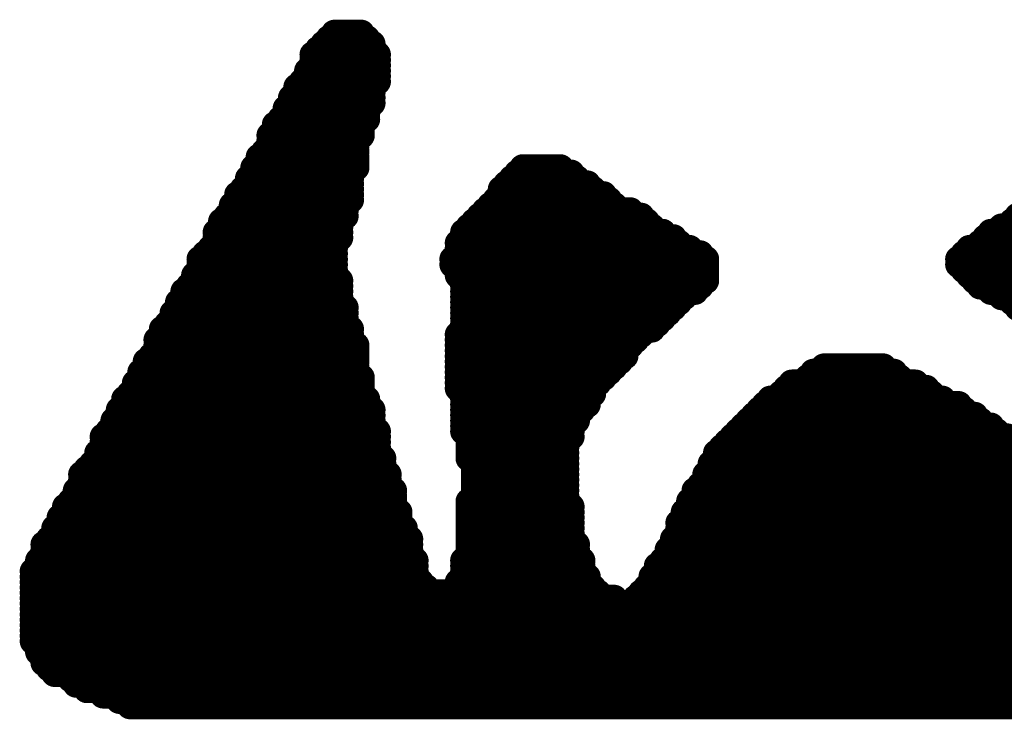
# Model space of a CAD drawing. Header units: millimetres. Extents: x 138 to 555, y 26 to 334.
# Tile 5 of 256: x 187.71 to 192.36, y 67.04 to 70.34. Entities that reach past the tile are written whole.
import ezdxf

# ---------------------------------------------------------------- set-up
doc = ezdxf.new("R2010")
doc.units = ezdxf.units.MM
doc.layers.add('TopOverlay', color=2, linetype='Continuous')

msp = doc.modelspace()

# ---------------------------------------------------------------- linework, layer by layer
at = {"layer": 'TopOverlay', "const_width": 0.127}
for points in [[(189.2007, 70.2802), (189.3277, 70.2802)], [(189.1499, 70.2294), (189.3785, 70.2294)], [(189.1753, 70.2548), (189.3531, 70.2548)], [(189.0991, 70.1786), (189.4039, 70.1786)], [(189.1245, 70.204), (189.3785, 70.204)], [(189.0991, 70.1532), (189.4039, 70.1532)], [(189.0991, 70.1278), (189.4039, 70.1278)], [(189.0737, 70.1024), (189.4039, 70.1024)], [(189.0483, 70.0516), (189.4039, 70.0516)], [(189.0737, 70.077), (189.4039, 70.077)], [(189.0229, 70.0262), (189.3785, 70.0262)], [(189.0229, 70.0008), (189.3785, 70.0008)], [(188.9975, 69.9754), (189.3785, 69.9754)], [(188.9975, 69.95), (189.3785, 69.95)], [(188.9721, 69.9246), (189.3531, 69.9246)], [(188.9721, 69.8992), (189.3531, 69.8992)], [(188.9213, 69.8484), (189.3277, 69.8484)], [(188.9467, 69.8738), (189.3531, 69.8738)], [(188.9213, 69.823), (189.3277, 69.823)], [(188.8959, 69.7976), (189.3277, 69.7976)], [(188.8959, 69.7722), (189.3023, 69.7722)], [(188.8705, 69.7214), (189.3023, 69.7214)], [(188.8959, 69.7468), (189.3023, 69.7468)], [(188.8451, 69.696), (189.3023, 69.696)], [(188.8451, 69.6706), (189.3023, 69.6706)], [(188.8197, 69.6452), (189.3023, 69.6452)], [(188.8197, 69.6198), (189.2769, 69.6198)], [(190.0643, 69.6198), (190.3183, 69.6198)], [(190.0897, 69.6452), (190.2675, 69.6452)], [(188.7943, 69.5944), (189.2769, 69.5944)], [(188.7943, 69.569), (189.2769, 69.569)], [(190.0135, 69.569), (190.3945, 69.569)], [(190.0389, 69.5944), (190.3437, 69.5944)], [(188.7689, 69.5436), (189.2769, 69.5436)], [(189.9881, 69.5436), (190.4199, 69.5436)], [(188.7435, 69.5182), (189.2769, 69.5182)], [(188.7435, 69.4928), (189.2769, 69.4928)], [(189.9627, 69.4928), (190.4961, 69.4928)], [(189.9881, 69.5182), (190.4707, 69.5182)], [(188.7181, 69.4674), (189.2515, 69.4674)], [(188.7181, 69.442), (189.2515, 69.442)], [(189.9119, 69.442), (190.5977, 69.442)], [(189.9373, 69.4674), (190.5215, 69.4674)], [(188.6673, 69.3912), (189.2261, 69.3912)], [(188.6927, 69.4166), (189.2515, 69.4166)], [(189.8611, 69.3912), (190.6739, 69.3912)], [(189.8865, 69.4166), (190.6485, 69.4166)], [(192.4011, 69.3912), (193.7473, 69.3912)], [(192.4265, 69.4166), (193.7473, 69.4166)], [(188.6419, 69.3404), (189.2261, 69.3404)], [(188.6673, 69.3658), (189.2261, 69.3658)], [(189.8103, 69.3404), (190.7501, 69.3404)], [(189.8357, 69.3658), (190.6993, 69.3658)], [(192.2995, 69.3404), (193.7727, 69.3404)], [(192.3503, 69.3658), (193.7727, 69.3658)], [(188.6419, 69.315), (189.2261, 69.315)], [(188.6419, 69.2896), (189.2007, 69.2896)], [(189.7849, 69.2896), (190.8263, 69.2896)], [(189.8103, 69.315), (190.8009, 69.315)], [(192.2487, 69.2896), (193.8235, 69.2896)], [(192.2741, 69.315), (193.7981, 69.315)], [(188.6165, 69.2642), (189.2007, 69.2642)], [(189.7849, 69.2642), (190.8771, 69.2642)], [(192.1979, 69.2642), (193.8235, 69.2642)], [(188.5657, 69.2134), (189.2007, 69.2134)], [(188.5911, 69.2388), (189.2007, 69.2388)], [(189.7595, 69.2134), (190.9533, 69.2134)], [(189.7849, 69.2388), (190.9279, 69.2388)], [(192.1471, 69.2134), (193.8489, 69.2134)], [(192.1725, 69.2388), (193.8489, 69.2388)], [(188.5657, 69.188), (189.2007, 69.188)], [(188.5657, 69.1626), (189.2007, 69.1626)], [(189.7595, 69.188), (190.9533, 69.188)], [(189.7849, 69.1626), (190.9533, 69.1626)], [(192.1471, 69.188), (193.8743, 69.188)], [(192.1725, 69.1626), (193.8743, 69.1626)], [(188.5403, 69.1372), (189.2007, 69.1372)], [(188.5403, 69.1118), (189.2261, 69.1118)], [(189.7849, 69.1372), (190.9533, 69.1372)], [(189.8103, 69.1118), (190.9533, 69.1118)], [(192.1979, 69.1372), (193.8997, 69.1372)], [(192.2233, 69.1118), (193.9251, 69.1118)], [(188.4895, 69.061), (189.2261, 69.061)], [(188.5149, 69.0864), (189.2261, 69.0864)], [(189.8103, 69.0864), (190.9279, 69.0864)], [(189.8103, 69.061), (190.9025, 69.061)], [(192.2487, 69.0864), (193.9251, 69.0864)], [(192.2995, 69.061), (193.9505, 69.061)], [(188.4641, 69.0102), (189.2261, 69.0102)], [(188.4895, 69.0356), (189.2261, 69.0356)], [(189.8103, 69.0356), (190.8517, 69.0356)], [(189.8103, 69.0102), (190.8263, 69.0102)], [(192.3503, 69.0356), (193.9505, 69.0356)], [(192.4011, 69.0102), (193.9505, 69.0102)], [(188.4641, 68.9848), (189.2515, 68.9848)], [(189.8103, 68.9848), (190.8009, 68.9848)], [(192.4265, 68.9848), (193.9759, 68.9848)], [(188.4387, 68.9594), (189.2515, 68.9594)], [(188.4387, 68.934), (189.2515, 68.934)], [(189.8103, 68.9594), (190.7755, 68.9594)], [(189.8103, 68.934), (190.7501, 68.934)], [(188.3879, 68.8832), (189.2769, 68.8832)], [(188.4133, 68.9086), (189.2515, 68.9086)], [(189.8103, 68.9086), (190.7247, 68.9086)], [(189.8103, 68.8832), (190.6993, 68.8832)], [(188.3625, 68.8324), (189.2769, 68.8324)], [(188.3879, 68.8578), (189.2769, 68.8578)], [(189.7849, 68.8578), (190.6485, 68.8578)], [(189.7849, 68.8324), (190.6231, 68.8324)], [(188.3625, 68.807), (189.3023, 68.807)], [(188.3625, 68.7816), (189.3023, 68.7816)], [(189.7849, 68.807), (190.5977, 68.807)], [(189.7849, 68.7816), (190.5723, 68.7816)], [(188.3117, 68.7308), (189.3023, 68.7308)], [(188.3371, 68.7562), (189.3023, 68.7562)], [(189.7849, 68.7562), (190.5723, 68.7562)], [(189.7849, 68.7308), (190.5469, 68.7308)], [(188.3117, 68.7054), (189.3023, 68.7054)], [(189.7849, 68.7054), (190.5215, 68.7054)], [(191.5121, 68.7054), (191.7915, 68.7054)], [(188.2863, 68.68), (189.3023, 68.68)], [(188.2863, 68.6546), (189.3277, 68.6546)], [(189.7849, 68.68), (190.4961, 68.68)], [(189.7849, 68.6546), (190.4707, 68.6546)], [(191.4359, 68.6546), (191.8677, 68.6546)], [(191.4613, 68.68), (191.8423, 68.68)], [(188.2609, 68.6292), (189.3277, 68.6292)], [(188.2609, 68.6038), (189.3277, 68.6038)], [(189.7849, 68.6292), (190.4453, 68.6292)], [(189.7849, 68.6038), (190.4199, 68.6038)], [(191.3343, 68.6038), (191.9947, 68.6038)], [(191.3597, 68.6292), (191.9439, 68.6292)], [(188.2101, 68.553), (189.3531, 68.553)], [(188.2355, 68.5784), (189.3277, 68.5784)], [(189.8103, 68.5784), (190.4199, 68.5784)], [(189.8103, 68.553), (190.3945, 68.553)], [(191.2581, 68.553), (192.0709, 68.553)], [(191.3089, 68.5784), (192.0201, 68.5784)], [(188.1847, 68.5022), (189.3785, 68.5022)], [(188.2101, 68.5276), (189.3531, 68.5276)], [(189.8103, 68.5276), (190.3945, 68.5276)], [(189.8103, 68.5022), (190.3691, 68.5022)], [(191.2073, 68.5022), (192.1725, 68.5022)], [(191.2327, 68.5276), (192.1471, 68.5276)], [(188.1593, 68.4514), (189.3785, 68.4514)], [(188.1847, 68.4768), (189.3785, 68.4768)], [(189.8103, 68.4768), (190.3437, 68.4768)], [(189.8103, 68.4514), (190.3437, 68.4514)], [(191.1565, 68.4514), (192.2487, 68.4514)], [(191.1819, 68.4768), (192.2233, 68.4768)], [(188.1593, 68.426), (189.3785, 68.426)], [(189.8103, 68.426), (190.3183, 68.426)], [(191.1311, 68.426), (192.2995, 68.426)], [(188.1085, 68.3752), (189.4039, 68.3752)], [(188.1339, 68.4006), (189.4039, 68.4006)], [(189.8103, 68.4006), (190.3183, 68.4006)], [(189.8357, 68.3752), (190.3183, 68.3752)], [(191.0803, 68.3752), (192.3757, 68.3752)], [(191.1057, 68.4006), (192.3249, 68.4006)], [(188.1085, 68.3498), (189.4039, 68.3498)], [(188.1085, 68.3244), (189.4039, 68.3244)], [(189.8357, 68.3498), (190.2929, 68.3498)], [(189.8357, 68.3244), (190.2929, 68.3244)], [(191.0295, 68.3244), (192.4773, 68.3244)], [(191.0549, 68.3498), (192.4265, 68.3498)], [(188.0831, 68.299), (189.4039, 68.299)], [(188.0831, 68.2736), (189.4293, 68.2736)], [(189.8357, 68.299), (190.2929, 68.299)], [(189.8357, 68.2736), (190.2929, 68.2736)], [(191.0041, 68.299), (192.5027, 68.299)], [(191.0041, 68.2736), (192.5281, 68.2736)], [(188.0323, 68.2228), (189.4293, 68.2228)], [(188.0577, 68.2482), (189.4293, 68.2482)], [(189.8611, 68.2482), (190.2929, 68.2482)], [(189.8611, 68.2228), (190.2929, 68.2228)], [(190.9787, 68.2482), (192.6043, 68.2482)], [(190.9787, 68.2228), (192.6297, 68.2228)], [(188.0069, 68.1974), (189.4547, 68.1974)], [(189.8611, 68.1974), (190.2929, 68.1974)], [(190.9533, 68.1974), (192.6551, 68.1974)], [(188.0069, 68.172), (189.4547, 68.172)], [(188.0069, 68.1466), (189.4547, 68.1466)], [(189.8611, 68.172), (190.2929, 68.172)], [(189.8611, 68.1466), (190.2929, 68.1466)], [(190.9279, 68.1466), (192.7567, 68.1466)], [(190.9533, 68.172), (192.7059, 68.172)], [(187.9815, 68.1212), (189.4801, 68.1212)], [(187.9815, 68.0958), (189.4801, 68.0958)], [(189.8611, 68.1212), (190.2929, 68.1212)], [(189.8611, 68.0958), (190.2929, 68.0958)], [(190.9025, 68.1212), (192.7821, 68.1212)], [(190.9025, 68.0958), (192.8329, 68.0958)], [(187.9307, 68.045), (189.4801, 68.045)], [(187.9561, 68.0704), (189.4801, 68.0704)], [(189.8357, 68.0704), (190.2929, 68.0704)], [(189.8357, 68.045), (190.3183, 68.045)], [(190.8771, 68.0704), (192.8837, 68.0704)], [(190.8771, 68.045), (192.9091, 68.045)], [(187.9053, 67.9942), (189.5055, 67.9942)], [(187.9307, 68.0196), (189.5055, 68.0196)], [(189.8357, 68.0196), (190.3183, 68.0196)], [(189.8357, 67.9942), (190.3183, 67.9942)], [(190.8517, 68.0196), (192.9345, 68.0196)], [(190.8517, 67.9942), (192.9853, 67.9942)], [(187.8799, 67.9434), (189.5309, 67.9434)], [(187.9053, 67.9688), (189.5055, 67.9688)], [(189.8357, 67.9688), (190.3183, 67.9688)], [(189.8357, 67.9434), (190.3183, 67.9434)], [(190.8263, 67.9688), (193.0361, 67.9688)], [(190.8263, 67.9434), (193.0615, 67.9434)], [(187.8799, 67.918), (189.5309, 67.918)], [(189.8357, 67.918), (190.3183, 67.918)], [(190.8263, 67.918), (193.1377, 67.918)], [(187.8291, 67.8672), (189.5563, 67.8672)], [(187.8545, 67.8926), (189.5563, 67.8926)], [(189.8357, 67.8926), (190.3183, 67.8926)], [(189.8357, 67.8672), (190.3437, 67.8672)], [(190.8009, 67.8926), (193.1631, 67.8926)], [(190.8009, 67.8672), (193.1885, 67.8672)], [(187.8291, 67.8418), (189.5563, 67.8418)], [(187.8291, 67.8164), (189.5563, 67.8164)], [(189.8357, 67.8418), (190.3437, 67.8418)], [(189.8357, 67.8164), (190.3437, 67.8164)], [(190.7755, 67.8418), (193.2393, 67.8418)], [(190.7755, 67.8164), (193.2901, 67.8164)], [(187.8037, 67.791), (189.5817, 67.791)], [(187.8037, 67.7656), (189.5817, 67.7656)], [(189.8103, 67.791), (190.3691, 67.791)], [(189.8103, 67.7656), (190.3691, 67.7656)], [(190.7247, 67.7656), (193.3663, 67.7656)], [(190.7501, 67.791), (193.3409, 67.791)], [(187.7783, 67.7402), (189.5817, 67.7402)], [(187.7783, 67.7148), (189.5817, 67.7148)], [(189.8103, 67.7402), (190.3691, 67.7402)], [(189.8103, 67.7148), (190.3945, 67.7148)], [(190.6993, 67.7148), (193.4425, 67.7148)], [(190.7247, 67.7402), (193.4171, 67.7402)], [(187.7783, 67.6894), (189.6071, 67.6894)], [(187.7783, 67.664), (189.6325, 67.664)], [(189.7849, 67.6894), (190.3945, 67.6894)], [(189.7849, 67.664), (190.4199, 67.664)], [(190.6739, 67.664), (193.5187, 67.664)], [(190.6993, 67.6894), (193.4933, 67.6894)], [(187.7783, 67.6386), (190.4453, 67.6386)], [(190.6485, 67.6386), (193.5695, 67.6386)], [(187.7783, 67.6132), (190.5215, 67.6132)], [(187.7783, 67.5878), (193.6457, 67.5878)], [(190.6231, 67.6132), (193.6203, 67.6132)], [(187.7783, 67.5624), (193.6965, 67.5624)], [(187.7783, 67.537), (193.7473, 67.537)], [(187.7783, 67.5116), (193.7727, 67.5116)], [(187.7783, 67.4862), (193.7981, 67.4862)], [(187.7783, 67.4608), (193.8743, 67.4608)], [(187.7783, 67.4354), (193.8997, 67.4354)], [(187.7783, 67.41), (193.9505, 67.41)], [(187.8037, 67.3846), (193.9759, 67.3846)], [(187.8037, 67.3592), (194.0267, 67.3592)], [(187.8291, 67.3338), (194.0775, 67.3338)], [(187.8291, 67.3084), (194.1029, 67.3084)], [(187.8545, 67.283), (194.1283, 67.283)], [(187.8799, 67.2576), (194.2045, 67.2576)], [(187.9561, 67.2322), (194.2299, 67.2322)], [(187.9815, 67.2068), (194.2553, 67.2068)], [(188.0323, 67.1814), (194.2807, 67.1814)], [(188.1085, 67.156), (194.3061, 67.156)], [(188.1847, 67.1306), (194.3061, 67.1306)], [(188.2355, 67.1052), (194.3061, 67.1052)]]:
    msp.add_lwpolyline(points, dxfattribs=at)
at = {"layer": 'TopOverlay', "const_width": 0.0635}
for points in [[(189.169, 70.2802, 1), (189.2325, 70.2802, 1)], [(189.296, 70.2802, 1), (189.3595, 70.2802, 1)], [(189.1182, 70.2294, 1), (189.1817, 70.2294, 1)], [(189.1436, 70.2548, 1), (189.2071, 70.2548, 1)], [(189.3214, 70.2548, 1), (189.3849, 70.2548, 1)], [(189.3468, 70.2294, 1), (189.4103, 70.2294, 1)], [(189.0674, 70.1786, 1), (189.1309, 70.1786, 1)], [(189.0928, 70.204, 1), (189.1563, 70.204, 1)], [(189.3468, 70.204, 1), (189.4103, 70.204, 1)], [(189.3722, 70.1786, 1), (189.4357, 70.1786, 1)], [(189.0674, 70.1532, 1), (189.1309, 70.1532, 1)], [(189.0674, 70.1278, 1), (189.1309, 70.1278, 1)], [(189.3722, 70.1532, 1), (189.4357, 70.1532, 1)], [(189.3722, 70.1278, 1), (189.4357, 70.1278, 1)], [(189.042, 70.1024, 1), (189.1055, 70.1024, 1)], [(189.3722, 70.1024, 1), (189.4357, 70.1024, 1)], [(189.0166, 70.0516, 1), (189.0801, 70.0516, 1)], [(189.042, 70.077, 1), (189.1055, 70.077, 1)], [(189.3722, 70.077, 1), (189.4357, 70.077, 1)], [(189.3722, 70.0516, 1), (189.4357, 70.0516, 1)], [(188.9912, 70.0262, 1), (189.0547, 70.0262, 1)], [(188.9912, 70.0008, 1), (189.0547, 70.0008, 1)], [(189.3468, 70.0262, 1), (189.4103, 70.0262, 1)], [(189.3468, 70.0008, 1), (189.4103, 70.0008, 1)], [(188.9658, 69.9754, 1), (189.0293, 69.9754, 1)], [(188.9658, 69.95, 1), (189.0293, 69.95, 1)], [(189.3468, 69.9754, 1), (189.4103, 69.9754, 1)], [(189.3468, 69.95, 1), (189.4103, 69.95, 1)], [(188.9404, 69.9246, 1), (189.0039, 69.9246, 1)], [(188.9404, 69.8992, 1), (189.0039, 69.8992, 1)], [(189.3214, 69.9246, 1), (189.3849, 69.9246, 1)], [(189.3214, 69.8992, 1), (189.3849, 69.8992, 1)], [(188.8896, 69.8484, 1), (188.9531, 69.8484, 1)], [(188.915, 69.8738, 1), (188.9785, 69.8738, 1)], [(189.296, 69.8484, 1), (189.3595, 69.8484, 1)], [(189.3214, 69.8738, 1), (189.3849, 69.8738, 1)], [(188.8896, 69.823, 1), (188.9531, 69.823, 1)], [(189.296, 69.823, 1), (189.3595, 69.823, 1)], [(188.8642, 69.7976, 1), (188.9277, 69.7976, 1)], [(188.8642, 69.7722, 1), (188.9277, 69.7722, 1)], [(189.2706, 69.7722, 1), (189.3341, 69.7722, 1)], [(189.296, 69.7976, 1), (189.3595, 69.7976, 1)], [(188.8388, 69.7214, 1), (188.9023, 69.7214, 1)], [(188.8642, 69.7468, 1), (188.9277, 69.7468, 1)], [(189.2706, 69.7468, 1), (189.3341, 69.7468, 1)], [(189.2706, 69.7214, 1), (189.3341, 69.7214, 1)], [(188.8134, 69.696, 1), (188.8769, 69.696, 1)], [(188.8134, 69.6706, 1), (188.8769, 69.6706, 1)], [(189.2706, 69.696, 1), (189.3341, 69.696, 1)], [(189.2706, 69.6706, 1), (189.3341, 69.6706, 1)], [(188.788, 69.6452, 1), (188.8515, 69.6452, 1)], [(188.788, 69.6198, 1), (188.8515, 69.6198, 1)], [(189.2452, 69.6198, 1), (189.3087, 69.6198, 1)], [(189.2706, 69.6452, 1), (189.3341, 69.6452, 1)], [(190.0326, 69.6198, 1), (190.0961, 69.6198, 1)], [(190.058, 69.6452, 1), (190.1215, 69.6452, 1)], [(190.2358, 69.6452, 1), (190.2993, 69.6452, 1)], [(190.2866, 69.6198, 1), (190.3501, 69.6198, 1)], [(188.7626, 69.5944, 1), (188.8261, 69.5944, 1)], [(188.7626, 69.569, 1), (188.8261, 69.569, 1)], [(189.2452, 69.5944, 1), (189.3087, 69.5944, 1)], [(189.2452, 69.569, 1), (189.3087, 69.569, 1)], [(189.9818, 69.569, 1), (190.0453, 69.569, 1)], [(190.0072, 69.5944, 1), (190.0707, 69.5944, 1)], [(190.312, 69.5944, 1), (190.3755, 69.5944, 1)], [(190.3628, 69.569, 1), (190.4263, 69.569, 1)], [(188.7372, 69.5436, 1), (188.8007, 69.5436, 1)], [(189.2452, 69.5436, 1), (189.3087, 69.5436, 1)], [(189.9564, 69.5436, 1), (190.0199, 69.5436, 1)], [(190.3882, 69.5436, 1), (190.4517, 69.5436, 1)], [(188.7118, 69.5182, 1), (188.7753, 69.5182, 1)], [(188.7118, 69.4928, 1), (188.7753, 69.4928, 1)], [(189.2452, 69.5182, 1), (189.3087, 69.5182, 1)], [(189.2452, 69.4928, 1), (189.3087, 69.4928, 1)], [(189.931, 69.4928, 1), (189.9945, 69.4928, 1)], [(189.9564, 69.5182, 1), (190.0199, 69.5182, 1)], [(190.439, 69.5182, 1), (190.5025, 69.5182, 1)], [(190.4644, 69.4928, 1), (190.5279, 69.4928, 1)], [(188.6864, 69.4674, 1), (188.7499, 69.4674, 1)], [(188.6864, 69.442, 1), (188.7499, 69.442, 1)], [(189.2198, 69.4674, 1), (189.2833, 69.4674, 1)], [(189.2198, 69.442, 1), (189.2833, 69.442, 1)], [(189.8802, 69.442, 1), (189.9437, 69.442, 1)], [(189.9056, 69.4674, 1), (189.9691, 69.4674, 1)], [(190.4898, 69.4674, 1), (190.5533, 69.4674, 1)], [(190.566, 69.442, 1), (190.6295, 69.442, 1)], [(188.6356, 69.3912, 1), (188.6991, 69.3912, 1)], [(188.661, 69.4166, 1), (188.7245, 69.4166, 1)], [(189.1944, 69.3912, 1), (189.2579, 69.3912, 1)], [(189.2198, 69.4166, 1), (189.2833, 69.4166, 1)], [(189.8294, 69.3912, 1), (189.8929, 69.3912, 1)], [(189.8548, 69.4166, 1), (189.9183, 69.4166, 1)], [(190.6168, 69.4166, 1), (190.6803, 69.4166, 1)], [(190.6422, 69.3912, 1), (190.7057, 69.3912, 1)], [(192.3694, 69.3912, 1), (192.4329, 69.3912, 1)], [(192.3948, 69.4166, 1), (192.4583, 69.4166, 1)], [(188.6102, 69.3404, 1), (188.6737, 69.3404, 1)], [(188.6356, 69.3658, 1), (188.6991, 69.3658, 1)], [(189.1944, 69.3658, 1), (189.2579, 69.3658, 1)], [(189.1944, 69.3404, 1), (189.2579, 69.3404, 1)], [(189.7786, 69.3404, 1), (189.8421, 69.3404, 1)], [(189.804, 69.3658, 1), (189.8675, 69.3658, 1)], [(190.6676, 69.3658, 1), (190.7311, 69.3658, 1)], [(190.7184, 69.3404, 1), (190.7819, 69.3404, 1)], [(192.2678, 69.3404, 1), (192.3313, 69.3404, 1)], [(192.3186, 69.3658, 1), (192.3821, 69.3658, 1)], [(188.6102, 69.315, 1), (188.6737, 69.315, 1)], [(188.6102, 69.2896, 1), (188.6737, 69.2896, 1)], [(189.169, 69.2896, 1), (189.2325, 69.2896, 1)], [(189.1944, 69.315, 1), (189.2579, 69.315, 1)], [(189.7532, 69.2896, 1), (189.8167, 69.2896, 1)], [(189.7786, 69.315, 1), (189.8421, 69.315, 1)], [(190.7692, 69.315, 1), (190.8327, 69.315, 1)], [(190.7946, 69.2896, 1), (190.8581, 69.2896, 1)], [(192.217, 69.2896, 1), (192.2805, 69.2896, 1)], [(192.2424, 69.315, 1), (192.3059, 69.315, 1)], [(188.5848, 69.2642, 1), (188.6483, 69.2642, 1)], [(189.169, 69.2642, 1), (189.2325, 69.2642, 1)], [(189.7532, 69.2642, 1), (189.8167, 69.2642, 1)], [(190.8454, 69.2642, 1), (190.9089, 69.2642, 1)], [(192.1662, 69.2642, 1), (192.2297, 69.2642, 1)], [(188.534, 69.2134, 1), (188.5975, 69.2134, 1)], [(188.5594, 69.2388, 1), (188.6229, 69.2388, 1)], [(189.169, 69.2388, 1), (189.2325, 69.2388, 1)], [(189.169, 69.2134, 1), (189.2325, 69.2134, 1)], [(189.7278, 69.2134, 1), (189.7913, 69.2134, 1)], [(189.7532, 69.2388, 1), (189.8167, 69.2388, 1)], [(190.8962, 69.2388, 1), (190.9597, 69.2388, 1)], [(190.9216, 69.2134, 1), (190.9851, 69.2134, 1)], [(192.1154, 69.2134, 1), (192.1789, 69.2134, 1)], [(192.1408, 69.2388, 1), (192.2043, 69.2388, 1)], [(188.534, 69.188, 1), (188.5975, 69.188, 1)], [(188.534, 69.1626, 1), (188.5975, 69.1626, 1)], [(189.169, 69.188, 1), (189.2325, 69.188, 1)], [(189.169, 69.1626, 1), (189.2325, 69.1626, 1)], [(189.7278, 69.188, 1), (189.7913, 69.188, 1)], [(189.7532, 69.1626, 1), (189.8167, 69.1626, 1)], [(190.9216, 69.188, 1), (190.9851, 69.188, 1)], [(190.9216, 69.1626, 1), (190.9851, 69.1626, 1)], [(192.1154, 69.188, 1), (192.1789, 69.188, 1)], [(192.1408, 69.1626, 1), (192.2043, 69.1626, 1)], [(188.5086, 69.1372, 1), (188.5721, 69.1372, 1)], [(188.5086, 69.1118, 1), (188.5721, 69.1118, 1)], [(189.169, 69.1372, 1), (189.2325, 69.1372, 1)], [(189.1944, 69.1118, 1), (189.2579, 69.1118, 1)], [(189.7532, 69.1372, 1), (189.8167, 69.1372, 1)], [(189.7786, 69.1118, 1), (189.8421, 69.1118, 1)], [(190.9216, 69.1372, 1), (190.9851, 69.1372, 1)], [(190.9216, 69.1118, 1), (190.9851, 69.1118, 1)], [(192.1662, 69.1372, 1), (192.2297, 69.1372, 1)], [(192.1916, 69.1118, 1), (192.2551, 69.1118, 1)], [(188.4578, 69.061, 1), (188.5213, 69.061, 1)], [(188.4832, 69.0864, 1), (188.5467, 69.0864, 1)], [(189.1944, 69.0864, 1), (189.2579, 69.0864, 1)], [(189.1944, 69.061, 1), (189.2579, 69.061, 1)], [(189.7786, 69.0864, 1), (189.8421, 69.0864, 1)], [(189.7786, 69.061, 1), (189.8421, 69.061, 1)], [(190.8708, 69.061, 1), (190.9343, 69.061, 1)], [(190.8962, 69.0864, 1), (190.9597, 69.0864, 1)], [(192.217, 69.0864, 1), (192.2805, 69.0864, 1)], [(192.2678, 69.061, 1), (192.3313, 69.061, 1)], [(188.4324, 69.0102, 1), (188.4959, 69.0102, 1)], [(188.4578, 69.0356, 1), (188.5213, 69.0356, 1)], [(189.1944, 69.0356, 1), (189.2579, 69.0356, 1)], [(189.1944, 69.0102, 1), (189.2579, 69.0102, 1)], [(189.7786, 69.0356, 1), (189.8421, 69.0356, 1)], [(189.7786, 69.0102, 1), (189.8421, 69.0102, 1)], [(190.7946, 69.0102, 1), (190.8581, 69.0102, 1)], [(190.82, 69.0356, 1), (190.8835, 69.0356, 1)], [(192.3186, 69.0356, 1), (192.3821, 69.0356, 1)], [(192.3694, 69.0102, 1), (192.4329, 69.0102, 1)], [(188.4324, 68.9848, 1), (188.4959, 68.9848, 1)], [(189.2198, 68.9848, 1), (189.2833, 68.9848, 1)], [(189.7786, 68.9848, 1), (189.8421, 68.9848, 1)], [(190.7692, 68.9848, 1), (190.8327, 68.9848, 1)], [(192.3948, 68.9848, 1), (192.4583, 68.9848, 1)], [(188.407, 68.9594, 1), (188.4705, 68.9594, 1)], [(188.407, 68.934, 1), (188.4705, 68.934, 1)], [(189.2198, 68.9594, 1), (189.2833, 68.9594, 1)], [(189.2198, 68.934, 1), (189.2833, 68.934, 1)], [(189.7786, 68.9594, 1), (189.8421, 68.9594, 1)], [(189.7786, 68.934, 1), (189.8421, 68.934, 1)], [(190.7184, 68.934, 1), (190.7819, 68.934, 1)], [(190.7438, 68.9594, 1), (190.8073, 68.9594, 1)], [(188.3562, 68.8832, 1), (188.4197, 68.8832, 1)], [(188.3816, 68.9086, 1), (188.4451, 68.9086, 1)], [(189.2198, 68.9086, 1), (189.2833, 68.9086, 1)], [(189.2452, 68.8832, 1), (189.3087, 68.8832, 1)], [(189.7786, 68.9086, 1), (189.8421, 68.9086, 1)], [(189.7786, 68.8832, 1), (189.8421, 68.8832, 1)], [(190.6676, 68.8832, 1), (190.7311, 68.8832, 1)], [(190.693, 68.9086, 1), (190.7565, 68.9086, 1)], [(188.3308, 68.8324, 1), (188.3943, 68.8324, 1)], [(188.3562, 68.8578, 1), (188.4197, 68.8578, 1)], [(189.2452, 68.8578, 1), (189.3087, 68.8578, 1)], [(189.2452, 68.8324, 1), (189.3087, 68.8324, 1)], [(189.7532, 68.8578, 1), (189.8167, 68.8578, 1)], [(189.7532, 68.8324, 1), (189.8167, 68.8324, 1)], [(190.5914, 68.8324, 1), (190.6549, 68.8324, 1)], [(190.6168, 68.8578, 1), (190.6803, 68.8578, 1)], [(188.3308, 68.807, 1), (188.3943, 68.807, 1)], [(188.3308, 68.7816, 1), (188.3943, 68.7816, 1)], [(189.2706, 68.807, 1), (189.3341, 68.807, 1)], [(189.2706, 68.7816, 1), (189.3341, 68.7816, 1)], [(189.7532, 68.807, 1), (189.8167, 68.807, 1)], [(189.7532, 68.7816, 1), (189.8167, 68.7816, 1)], [(190.5406, 68.7816, 1), (190.6041, 68.7816, 1)], [(190.566, 68.807, 1), (190.6295, 68.807, 1)], [(188.28, 68.7308, 1), (188.3435, 68.7308, 1)], [(188.3054, 68.7562, 1), (188.3689, 68.7562, 1)], [(189.2706, 68.7562, 1), (189.3341, 68.7562, 1)], [(189.2706, 68.7308, 1), (189.3341, 68.7308, 1)], [(189.7532, 68.7562, 1), (189.8167, 68.7562, 1)], [(189.7532, 68.7308, 1), (189.8167, 68.7308, 1)], [(190.5152, 68.7308, 1), (190.5787, 68.7308, 1)], [(190.5406, 68.7562, 1), (190.6041, 68.7562, 1)], [(188.28, 68.7054, 1), (188.3435, 68.7054, 1)], [(189.2706, 68.7054, 1), (189.3341, 68.7054, 1)], [(189.7532, 68.7054, 1), (189.8167, 68.7054, 1)], [(190.4898, 68.7054, 1), (190.5533, 68.7054, 1)], [(191.4804, 68.7054, 1), (191.5439, 68.7054, 1)], [(191.7598, 68.7054, 1), (191.8233, 68.7054, 1)], [(188.2546, 68.68, 1), (188.3181, 68.68, 1)], [(188.2546, 68.6546, 1), (188.3181, 68.6546, 1)], [(189.2706, 68.68, 1), (189.3341, 68.68, 1)], [(189.296, 68.6546, 1), (189.3595, 68.6546, 1)], [(189.7532, 68.68, 1), (189.8167, 68.68, 1)], [(189.7532, 68.6546, 1), (189.8167, 68.6546, 1)], [(190.439, 68.6546, 1), (190.5025, 68.6546, 1)], [(190.4644, 68.68, 1), (190.5279, 68.68, 1)], [(191.4042, 68.6546, 1), (191.4677, 68.6546, 1)], [(191.4296, 68.68, 1), (191.4931, 68.68, 1)], [(191.8106, 68.68, 1), (191.8741, 68.68, 1)], [(191.836, 68.6546, 1), (191.8995, 68.6546, 1)], [(188.2292, 68.6292, 1), (188.2927, 68.6292, 1)], [(188.2292, 68.6038, 1), (188.2927, 68.6038, 1)], [(189.296, 68.6292, 1), (189.3595, 68.6292, 1)], [(189.296, 68.6038, 1), (189.3595, 68.6038, 1)], [(189.7532, 68.6292, 1), (189.8167, 68.6292, 1)], [(189.7532, 68.6038, 1), (189.8167, 68.6038, 1)], [(190.3882, 68.6038, 1), (190.4517, 68.6038, 1)], [(190.4136, 68.6292, 1), (190.4771, 68.6292, 1)], [(191.3026, 68.6038, 1), (191.3661, 68.6038, 1)], [(191.328, 68.6292, 1), (191.3915, 68.6292, 1)], [(191.9122, 68.6292, 1), (191.9757, 68.6292, 1)], [(191.963, 68.6038, 1), (192.0265, 68.6038, 1)], [(188.1784, 68.553, 1), (188.2419, 68.553, 1)], [(188.2038, 68.5784, 1), (188.2673, 68.5784, 1)], [(189.296, 68.5784, 1), (189.3595, 68.5784, 1)], [(189.3214, 68.553, 1), (189.3849, 68.553, 1)], [(189.7786, 68.5784, 1), (189.8421, 68.5784, 1)], [(189.7786, 68.553, 1), (189.8421, 68.553, 1)], [(190.3628, 68.553, 1), (190.4263, 68.553, 1)], [(190.3882, 68.5784, 1), (190.4517, 68.5784, 1)], [(191.2264, 68.553, 1), (191.2899, 68.553, 1)], [(191.2772, 68.5784, 1), (191.3407, 68.5784, 1)], [(191.9884, 68.5784, 1), (192.0519, 68.5784, 1)], [(192.0392, 68.553, 1), (192.1027, 68.553, 1)], [(188.153, 68.5022, 1), (188.2165, 68.5022, 1)], [(188.1784, 68.5276, 1), (188.2419, 68.5276, 1)], [(189.3214, 68.5276, 1), (189.3849, 68.5276, 1)], [(189.3468, 68.5022, 1), (189.4103, 68.5022, 1)], [(189.7786, 68.5276, 1), (189.8421, 68.5276, 1)], [(189.7786, 68.5022, 1), (189.8421, 68.5022, 1)], [(190.3374, 68.5022, 1), (190.4009, 68.5022, 1)], [(190.3628, 68.5276, 1), (190.4263, 68.5276, 1)], [(191.1756, 68.5022, 1), (191.2391, 68.5022, 1)], [(191.201, 68.5276, 1), (191.2645, 68.5276, 1)], [(192.1154, 68.5276, 1), (192.1789, 68.5276, 1)], [(192.1408, 68.5022, 1), (192.2043, 68.5022, 1)], [(188.1276, 68.4514, 1), (188.1911, 68.4514, 1)], [(188.153, 68.4768, 1), (188.2165, 68.4768, 1)], [(189.3468, 68.4768, 1), (189.4103, 68.4768, 1)], [(189.3468, 68.4514, 1), (189.4103, 68.4514, 1)], [(189.7786, 68.4768, 1), (189.8421, 68.4768, 1)], [(189.7786, 68.4514, 1), (189.8421, 68.4514, 1)], [(190.312, 68.4768, 1), (190.3755, 68.4768, 1)], [(190.312, 68.4514, 1), (190.3755, 68.4514, 1)], [(191.1248, 68.4514, 1), (191.1883, 68.4514, 1)], [(191.1502, 68.4768, 1), (191.2137, 68.4768, 1)], [(192.1916, 68.4768, 1), (192.2551, 68.4768, 1)], [(192.217, 68.4514, 1), (192.2805, 68.4514, 1)], [(188.1276, 68.426, 1), (188.1911, 68.426, 1)], [(189.3468, 68.426, 1), (189.4103, 68.426, 1)], [(189.7786, 68.426, 1), (189.8421, 68.426, 1)], [(190.2866, 68.426, 1), (190.3501, 68.426, 1)], [(191.0994, 68.426, 1), (191.1629, 68.426, 1)], [(192.2678, 68.426, 1), (192.3313, 68.426, 1)], [(188.0768, 68.3752, 1), (188.1403, 68.3752, 1)], [(188.1022, 68.4006, 1), (188.1657, 68.4006, 1)], [(189.3722, 68.4006, 1), (189.4357, 68.4006, 1)], [(189.3722, 68.3752, 1), (189.4357, 68.3752, 1)], [(189.7786, 68.4006, 1), (189.8421, 68.4006, 1)], [(189.804, 68.3752, 1), (189.8675, 68.3752, 1)], [(190.2866, 68.4006, 1), (190.3501, 68.4006, 1)], [(190.2866, 68.3752, 1), (190.3501, 68.3752, 1)], [(191.0486, 68.3752, 1), (191.1121, 68.3752, 1)], [(191.074, 68.4006, 1), (191.1375, 68.4006, 1)], [(192.2932, 68.4006, 1), (192.3567, 68.4006, 1)], [(192.344, 68.3752, 1), (192.4075, 68.3752, 1)], [(188.0768, 68.3498, 1), (188.1403, 68.3498, 1)], [(188.0768, 68.3244, 1), (188.1403, 68.3244, 1)], [(189.3722, 68.3498, 1), (189.4357, 68.3498, 1)], [(189.3722, 68.3244, 1), (189.4357, 68.3244, 1)], [(189.804, 68.3498, 1), (189.8675, 68.3498, 1)], [(189.804, 68.3244, 1), (189.8675, 68.3244, 1)], [(190.2612, 68.3498, 1), (190.3247, 68.3498, 1)], [(190.2612, 68.3244, 1), (190.3247, 68.3244, 1)], [(190.9978, 68.3244, 1), (191.0613, 68.3244, 1)], [(191.0232, 68.3498, 1), (191.0867, 68.3498, 1)], [(192.3948, 68.3498, 1), (192.4583, 68.3498, 1)], [(188.0514, 68.299, 1), (188.1149, 68.299, 1)], [(188.0514, 68.2736, 1), (188.1149, 68.2736, 1)], [(189.3722, 68.299, 1), (189.4357, 68.299, 1)], [(189.3976, 68.2736, 1), (189.4611, 68.2736, 1)], [(189.804, 68.299, 1), (189.8675, 68.299, 1)], [(189.804, 68.2736, 1), (189.8675, 68.2736, 1)], [(190.2612, 68.299, 1), (190.3247, 68.299, 1)], [(190.2612, 68.2736, 1), (190.3247, 68.2736, 1)], [(190.9724, 68.299, 1), (191.0359, 68.299, 1)], [(190.9724, 68.2736, 1), (191.0359, 68.2736, 1)], [(188.0006, 68.2228, 1), (188.0641, 68.2228, 1)], [(188.026, 68.2482, 1), (188.0895, 68.2482, 1)], [(189.3976, 68.2482, 1), (189.4611, 68.2482, 1)], [(189.3976, 68.2228, 1), (189.4611, 68.2228, 1)], [(189.8294, 68.2482, 1), (189.8929, 68.2482, 1)], [(189.8294, 68.2228, 1), (189.8929, 68.2228, 1)], [(190.2612, 68.2482, 1), (190.3247, 68.2482, 1)], [(190.2612, 68.2228, 1), (190.3247, 68.2228, 1)], [(190.947, 68.2482, 1), (191.0105, 68.2482, 1)], [(190.947, 68.2228, 1), (191.0105, 68.2228, 1)], [(187.9752, 68.1974, 1), (188.0387, 68.1974, 1)], [(189.423, 68.1974, 1), (189.4865, 68.1974, 1)], [(189.8294, 68.1974, 1), (189.8929, 68.1974, 1)], [(190.2612, 68.1974, 1), (190.3247, 68.1974, 1)], [(190.9216, 68.1974, 1), (190.9851, 68.1974, 1)], [(187.9752, 68.172, 1), (188.0387, 68.172, 1)], [(187.9752, 68.1466, 1), (188.0387, 68.1466, 1)], [(189.423, 68.172, 1), (189.4865, 68.172, 1)], [(189.423, 68.1466, 1), (189.4865, 68.1466, 1)], [(189.8294, 68.172, 1), (189.8929, 68.172, 1)], [(189.8294, 68.1466, 1), (189.8929, 68.1466, 1)], [(190.2612, 68.172, 1), (190.3247, 68.172, 1)], [(190.2612, 68.1466, 1), (190.3247, 68.1466, 1)], [(190.8962, 68.1466, 1), (190.9597, 68.1466, 1)], [(190.9216, 68.172, 1), (190.9851, 68.172, 1)], [(187.9498, 68.1212, 1), (188.0133, 68.1212, 1)], [(187.9498, 68.0958, 1), (188.0133, 68.0958, 1)], [(189.4484, 68.1212, 1), (189.5119, 68.1212, 1)], [(189.4484, 68.0958, 1), (189.5119, 68.0958, 1)], [(189.8294, 68.1212, 1), (189.8929, 68.1212, 1)], [(189.8294, 68.0958, 1), (189.8929, 68.0958, 1)], [(190.2612, 68.1212, 1), (190.3247, 68.1212, 1)], [(190.2612, 68.0958, 1), (190.3247, 68.0958, 1)], [(190.8708, 68.1212, 1), (190.9343, 68.1212, 1)], [(190.8708, 68.0958, 1), (190.9343, 68.0958, 1)], [(187.899, 68.045, 1), (187.9625, 68.045, 1)], [(187.9244, 68.0704, 1), (187.9879, 68.0704, 1)], [(189.4484, 68.0704, 1), (189.5119, 68.0704, 1)], [(189.4484, 68.045, 1), (189.5119, 68.045, 1)], [(189.804, 68.0704, 1), (189.8675, 68.0704, 1)], [(189.804, 68.045, 1), (189.8675, 68.045, 1)], [(190.2612, 68.0704, 1), (190.3247, 68.0704, 1)], [(190.2866, 68.045, 1), (190.3501, 68.045, 1)], [(190.8454, 68.0704, 1), (190.9089, 68.0704, 1)], [(190.8454, 68.045, 1), (190.9089, 68.045, 1)], [(187.8736, 67.9942, 1), (187.9371, 67.9942, 1)], [(187.899, 68.0196, 1), (187.9625, 68.0196, 1)], [(189.4738, 68.0196, 1), (189.5373, 68.0196, 1)], [(189.4738, 67.9942, 1), (189.5373, 67.9942, 1)], [(189.804, 68.0196, 1), (189.8675, 68.0196, 1)], [(189.804, 67.9942, 1), (189.8675, 67.9942, 1)], [(190.2866, 68.0196, 1), (190.3501, 68.0196, 1)], [(190.2866, 67.9942, 1), (190.3501, 67.9942, 1)], [(190.82, 68.0196, 1), (190.8835, 68.0196, 1)], [(190.82, 67.9942, 1), (190.8835, 67.9942, 1)], [(187.8482, 67.9434, 1), (187.9117, 67.9434, 1)], [(187.8736, 67.9688, 1), (187.9371, 67.9688, 1)], [(189.4738, 67.9688, 1), (189.5373, 67.9688, 1)], [(189.4992, 67.9434, 1), (189.5627, 67.9434, 1)], [(189.804, 67.9688, 1), (189.8675, 67.9688, 1)], [(189.804, 67.9434, 1), (189.8675, 67.9434, 1)], [(190.2866, 67.9688, 1), (190.3501, 67.9688, 1)], [(190.2866, 67.9434, 1), (190.3501, 67.9434, 1)], [(190.7946, 67.9688, 1), (190.8581, 67.9688, 1)], [(190.7946, 67.9434, 1), (190.8581, 67.9434, 1)], [(187.8482, 67.918, 1), (187.9117, 67.918, 1)], [(189.4992, 67.918, 1), (189.5627, 67.918, 1)], [(189.804, 67.918, 1), (189.8675, 67.918, 1)], [(190.2866, 67.918, 1), (190.3501, 67.918, 1)], [(190.7946, 67.918, 1), (190.8581, 67.918, 1)], [(187.7974, 67.8672, 1), (187.8609, 67.8672, 1)], [(187.8228, 67.8926, 1), (187.8863, 67.8926, 1)], [(189.5246, 67.8926, 1), (189.5881, 67.8926, 1)], [(189.5246, 67.8672, 1), (189.5881, 67.8672, 1)], [(189.804, 67.8926, 1), (189.8675, 67.8926, 1)], [(189.804, 67.8672, 1), (189.8675, 67.8672, 1)], [(190.2866, 67.8926, 1), (190.3501, 67.8926, 1)], [(190.312, 67.8672, 1), (190.3755, 67.8672, 1)], [(190.7692, 67.8926, 1), (190.8327, 67.8926, 1)], [(190.7692, 67.8672, 1), (190.8327, 67.8672, 1)], [(187.7974, 67.8418, 1), (187.8609, 67.8418, 1)], [(187.7974, 67.8164, 1), (187.8609, 67.8164, 1)], [(189.5246, 67.8418, 1), (189.5881, 67.8418, 1)], [(189.5246, 67.8164, 1), (189.5881, 67.8164, 1)], [(189.804, 67.8418, 1), (189.8675, 67.8418, 1)], [(189.804, 67.8164, 1), (189.8675, 67.8164, 1)], [(190.312, 67.8418, 1), (190.3755, 67.8418, 1)], [(190.312, 67.8164, 1), (190.3755, 67.8164, 1)], [(190.7438, 67.8418, 1), (190.8073, 67.8418, 1)], [(190.7438, 67.8164, 1), (190.8073, 67.8164, 1)], [(187.772, 67.791, 1), (187.8355, 67.791, 1)], [(187.772, 67.7656, 1), (187.8355, 67.7656, 1)], [(189.55, 67.791, 1), (189.6135, 67.791, 1)], [(189.55, 67.7656, 1), (189.6135, 67.7656, 1)], [(189.7786, 67.791, 1), (189.8421, 67.791, 1)], [(189.7786, 67.7656, 1), (189.8421, 67.7656, 1)], [(190.3374, 67.791, 1), (190.4009, 67.791, 1)], [(190.3374, 67.7656, 1), (190.4009, 67.7656, 1)], [(190.693, 67.7656, 1), (190.7565, 67.7656, 1)], [(190.7184, 67.791, 1), (190.7819, 67.791, 1)], [(187.7466, 67.7402, 1), (187.8101, 67.7402, 1)], [(187.7466, 67.7148, 1), (187.8101, 67.7148, 1)], [(189.55, 67.7402, 1), (189.6135, 67.7402, 1)], [(189.55, 67.7148, 1), (189.6135, 67.7148, 1)], [(189.7786, 67.7402, 1), (189.8421, 67.7402, 1)], [(189.7786, 67.7148, 1), (189.8421, 67.7148, 1)], [(190.3374, 67.7402, 1), (190.4009, 67.7402, 1)], [(190.3628, 67.7148, 1), (190.4263, 67.7148, 1)], [(190.6676, 67.7148, 1), (190.7311, 67.7148, 1)], [(190.693, 67.7402, 1), (190.7565, 67.7402, 1)], [(187.7466, 67.6894, 1), (187.8101, 67.6894, 1)], [(187.7466, 67.664, 1), (187.8101, 67.664, 1)], [(189.5754, 67.6894, 1), (189.6389, 67.6894, 1)], [(189.6008, 67.664, 1), (189.6643, 67.664, 1)], [(189.7532, 67.6894, 1), (189.8167, 67.6894, 1)], [(189.7532, 67.664, 1), (189.8167, 67.664, 1)], [(190.3628, 67.6894, 1), (190.4263, 67.6894, 1)], [(190.3882, 67.664, 1), (190.4517, 67.664, 1)], [(190.6422, 67.664, 1), (190.7057, 67.664, 1)], [(190.6676, 67.6894, 1), (190.7311, 67.6894, 1)], [(187.7466, 67.6386, 1), (187.8101, 67.6386, 1)], [(190.4136, 67.6386, 1), (190.4771, 67.6386, 1)], [(190.6168, 67.6386, 1), (190.6803, 67.6386, 1)], [(187.7466, 67.6132, 1), (187.8101, 67.6132, 1)], [(187.7466, 67.5878, 1), (187.8101, 67.5878, 1)], [(190.4898, 67.6132, 1), (190.5533, 67.6132, 1)], [(190.5914, 67.6132, 1), (190.6549, 67.6132, 1)], [(187.7466, 67.5624, 1), (187.8101, 67.5624, 1)], [(187.7466, 67.537, 1), (187.8101, 67.537, 1)], [(187.7466, 67.5116, 1), (187.8101, 67.5116, 1)], [(187.7466, 67.4862, 1), (187.8101, 67.4862, 1)], [(187.7466, 67.4608, 1), (187.8101, 67.4608, 1)], [(187.7466, 67.4354, 1), (187.8101, 67.4354, 1)], [(187.7466, 67.41, 1), (187.8101, 67.41, 1)], [(187.772, 67.3846, 1), (187.8355, 67.3846, 1)], [(187.772, 67.3592, 1), (187.8355, 67.3592, 1)], [(187.7974, 67.3338, 1), (187.8609, 67.3338, 1)], [(187.7974, 67.3084, 1), (187.8609, 67.3084, 1)], [(187.8228, 67.283, 1), (187.8863, 67.283, 1)], [(187.8482, 67.2576, 1), (187.9117, 67.2576, 1)], [(187.9244, 67.2322, 1), (187.9879, 67.2322, 1)], [(187.9498, 67.2068, 1), (188.0133, 67.2068, 1)], [(188.0006, 67.1814, 1), (188.0641, 67.1814, 1)], [(188.0768, 67.156, 1), (188.1403, 67.156, 1)], [(188.153, 67.1306, 1), (188.2165, 67.1306, 1)], [(188.2038, 67.1052, 1), (188.2673, 67.1052, 1)]]:
    msp.add_lwpolyline(points, format="xyb", close=True, dxfattribs=at)

doc.saveas('drawing.dxf')
